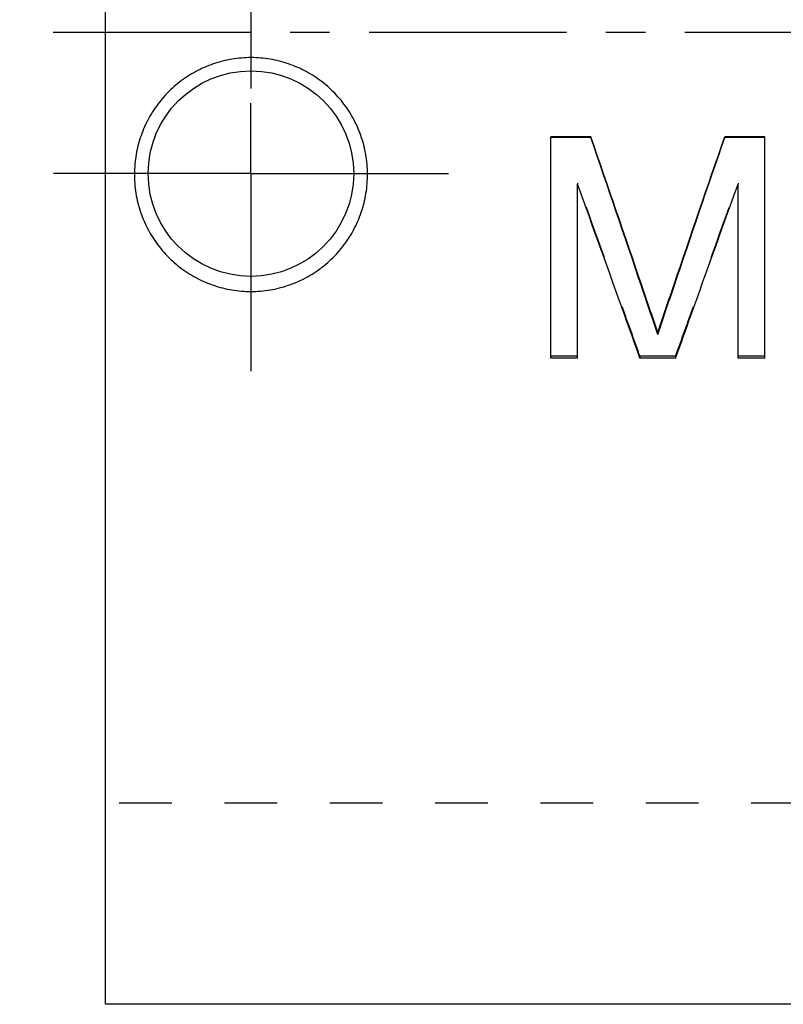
# Model space of a CAD drawing. Header units: millimetres. Extents: x 197 to 358, y 181 to 294.
# Tile 1 of 46: x 197 to 242, y 181 to 238. Entities that reach past the tile are written whole.
import ezdxf

# ---------------------------------------------------------------- set-up
doc = ezdxf.new("R2010")
doc.units = ezdxf.units.MM
doc.header["$LTSCALE"] = 30.734
doc.linetypes.add('CENTER', pattern=[0.6, 0.375, -0.075, 0.075, -0.075])
doc.linetypes.add('HIDDEN', pattern=[0.2, 0.1, -0.1])
doc.layers.get('0').update_dxf_attribs({"linetype": 'CONTINUOUS'})
doc.layers.add('DEFAULT_1', color=7, linetype='CENTER')
doc.layers.add('DEFAULT_2', color=8, linetype='HIDDEN')

msp = doc.modelspace()

# ---------------------------------------------------------------- linework, layer by layer
at = {"color": 7, "linetype": 'CONTINUOUS'}
for p, q in [((202.004, 180.642), (202.004, 294.142)), ((228.004, 218.367), (228.004, 231.286)), ((230.347, 231.286), (228.004, 231.286)), ((230.347, 231.249), (228.004, 231.249)), ((230.347, 231.286), (230.347, 231.249)), ((238.16, 231.286), (238.16, 231.249)), ((240.504, 231.286), (238.16, 231.286)), ((240.504, 231.249), (238.16, 231.249)), ((240.504, 218.367), (240.504, 231.286)), ((229.566, 218.367), (229.566, 228.531)), ((238.941, 218.367), (238.941, 228.531)), ((234.254, 219.859), (234.254, 219.751)), ((229.566, 218.367), (228.004, 218.367)), ((235.295, 218.367), (233.212, 218.367)), ((240.504, 218.367), (238.941, 218.367)), ((337.904, 180.642), (202.004, 180.642))]:
    msp.add_line(p, q, dxfattribs=at)
msp.add_circle((210.504, 229.142), 6, dxfattribs=at)
for points, knots in [([(210.504, 235.916), (210.131, 235.916), (209.385, 235.855), (208.297, 235.58), (207.268, 235.13), (206.326, 234.517), (205.498, 233.759), (204.804, 232.875), (204.265, 231.891), (203.89, 230.826), (203.695, 229.705), (203.687, 228.558), (203.871, 227.429), (204.238, 226.345), (204.783, 225.333), (205.49, 224.426), (206.33, 223.657), (207.275, 223.044), (208.3, 222.597), (209.385, 222.323), (210.131, 222.262), (210.504, 222.262)], [0, 0, 0, 0, 0.052209, 0.104466, 0.156775, 0.209016, 0.26136, 0.313551, 0.365853, 0.418115, 0.471194, 0.524784, 0.578117, 0.63097, 0.684617, 0.738454, 0.791527, 0.843702, 0.895664, 0.947694, 1, 1, 1, 1]), ([(210.504, 222.262), (210.877, 222.262), (211.623, 222.323), (212.709, 222.598), (213.734, 223.045), (214.678, 223.658), (215.518, 224.426), (216.225, 225.333), (216.769, 226.344), (217.136, 227.429), (217.32, 228.558), (217.313, 229.704), (217.117, 230.826), (216.742, 231.892), (216.202, 232.876), (215.509, 233.76), (214.681, 234.518), (213.739, 235.13), (212.71, 235.58), (211.622, 235.855), (210.876, 235.916), (210.504, 235.916)], [0, 0, 0, 0, 0.052379, 0.104442, 0.156417, 0.208546, 0.261544, 0.315351, 0.369033, 0.421885, 0.475187, 0.528784, 0.58191, 0.634204, 0.6865, 0.738689, 0.791022, 0.843264, 0.895564, 0.94782, 1, 1, 1, 1]), ([(234.254, 219.859), (233.937, 220.795), (232.643, 224.607), (231.338, 228.415), (230.347, 231.286)], [0, 0, 0, 0, 0.245338, 1, 1, 1, 1]), ([(234.254, 219.751), (233.937, 220.693), (232.643, 224.528), (231.338, 228.359), (230.347, 231.249)], [0, 0, 0, 0, 0.24534, 1, 1, 1, 1]), ([(234.254, 219.859), (234.57, 220.795), (235.864, 224.607), (237.169, 228.415), (238.16, 231.286)], [0, 0, 0, 0, 0.245338, 1, 1, 1, 1]), ([(234.254, 219.751), (234.57, 220.693), (235.864, 224.528), (237.169, 228.359), (238.16, 231.249)], [0, 0, 0, 0, 0.24534, 1, 1, 1, 1]), ([(233.212, 218.367), (232.916, 219.199), (231.708, 222.589), (230.49, 225.976), (229.566, 228.531)], [0, 0, 0, 0, 0.245189, 1, 1, 1, 1]), ([(235.295, 218.367), (235.591, 219.199), (236.799, 222.589), (238.017, 225.976), (238.941, 228.531)], [0, 0, 0, 0, 0.245189, 1, 1, 1, 1])]:
    msp.add_open_spline(points, degree=3, knots=knots, dxfattribs=at)
at = {"layer": 'DEFAULT_1', "color": 2, "linetype": 'CENTER'}
for p, q in [((210.504, 245.642), (210.504, 233.254)), ((358.004, 237.392), (197.004, 237.392)), ((210.504, 229.142), (210.504, 233.254)), ((210.504, 229.142), (198.115, 229.142)), ((210.504, 229.142), (210.504, 216.754)), ((210.504, 229.142), (222.892, 229.142))]:
    msp.add_line(p, q, dxfattribs=at)
at = {"layer": 'DEFAULT_2', "color": 8, "linetype": 'HIDDEN'}
for p, q in [((229.566, 228.585), (229.566, 228.531)), ((238.941, 228.585), (238.941, 228.531)), ((229.566, 218.484), (228.004, 218.484)), ((233.212, 218.484), (233.212, 218.367)), ((235.295, 218.484), (233.212, 218.484)), ((235.295, 218.484), (235.295, 218.367)), ((240.504, 218.484), (238.941, 218.484)), ((273.504, 192.392), (202.004, 192.392))]:
    msp.add_line(p, q, dxfattribs=at)
for points in [[(233.212, 218.484), (232.916, 219.31), (231.708, 222.68), (230.49, 226.046), (229.566, 228.585)], [(235.295, 218.484), (235.591, 219.31), (236.799, 222.68), (238.017, 226.046), (238.941, 228.585)]]:
    msp.add_open_spline(points, degree=3, knots=[0, 0, 0, 0, 0.245187, 1, 1, 1, 1], dxfattribs=at)

doc.saveas('drawing.dxf')
